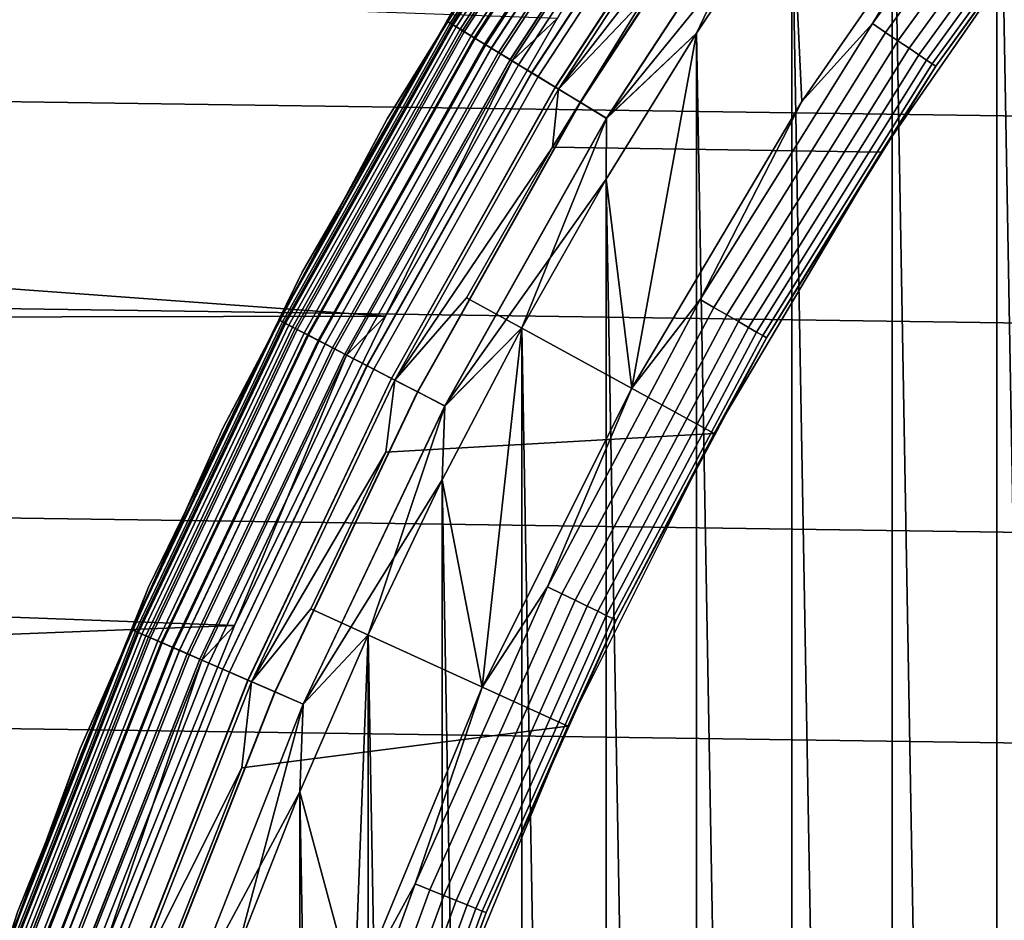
# Model space of a CAD drawing. Header units: metres. Extents: x -25 to 100, y -25 to 25.
# Tile 32 of 72: x -15.03 to -11.89, y 5.45 to 8.32. Entities that reach past the tile are written whole.
import ezdxf

# ---------------------------------------------------------------- set-up
doc = ezdxf.new("R2010")
doc.units = ezdxf.units.M
doc.layers.add('solid_Z_536_159_XXX', color=7, linetype='CONTINUOUS')

msp = doc.modelspace()

# ---------------------------------------------------------------- linework, layer by layer
at = {"layer": 'solid_Z_536_159_XXX'}
for points in [[(-11.562266, 10.020021, 84.300003), (-11.912882, 9.600631, 84.300003), (-11.562262, -10.020027, 84.300003)], [(-11.912882, 9.600631, 84.300003), (-12.247457, 9.170031, 84.300003), (-11.912877, -9.600636, 84.300003)], [(-11.912882, 9.600631, 84.300003), (-11.912877, -9.600636, 84.300003), (-11.562262, -10.020027, 84.300003)], [(-22.383127, 9.459461, -2.5), (22.644342, 8.815928, -2.5), (22.886845, 8.165916, -2.5), (-22.644375, 8.815846, -2.5)], [(-13.067795, 9.224257, 0.247906), (-13.666817, 8.310975, 0.247906), (-13.568777, 8.478696, 0.3)], [(-13.056723, 9.216441, 0.197345), (-13.655237, 8.303933, 0.197345), (-13.666817, 8.310975, 0.247906), (-13.067795, 9.224257, 0.247906)], [(-13.066569, 9.223392, 65.877594), (-13.568768, 8.478711, 65.800003), (-13.665534, 8.310196, 65.877594)], [(-13.066569, 9.223392, 65.877594), (-13.665534, 8.310196, 65.877594), (-13.649946, 8.300716, 65.953987), (-13.051664, 9.212871, 65.953987)], [(-13.065802, 9.22285, 83.69873), (-13.2646, 8.947088, 83.599998), (-13.664732, 8.309708, 83.69873)], [(-13.065802, 9.22285, 83.69873), (-13.664732, 8.309708, 83.69873), (-13.646676, 8.298727, 83.796448), (-13.048537, 9.210663, 83.796448)], [(-13.065698, 9.222776, 74.900383), (-13.664622, 8.309641, 74.900383), (-13.2646, 8.947088, 75)], [(-13.04833, 9.210517, 74.802689), (-13.64646, 8.298595, 74.802689), (-13.664622, 8.309641, 74.900383), (-13.065698, 9.222776, 74.900383)], [(-13.038639, 9.203677, 0.149909), (-13.636325, 8.292433, 0.149909), (-13.655237, 8.303933, 0.197345), (-13.056723, 9.216441, 0.197345)], [(-13.051664, 9.212871, 65.953987), (-13.649946, 8.300716, 65.953987), (-13.62433, 8.285139, 66.026573), (-13.027171, 9.195581, 66.026573)], [(-13.048537, 9.210663, 83.796448), (-13.646676, 8.298727, 83.796448), (-13.61691, 8.280626, 83.890152), (-13.020076, 9.190573, 83.890152)], [(-13.019771, 9.190358, 74.70903), (-13.61659, 8.280433, 74.70903), (-13.64646, 8.298595, 74.802689), (-13.04833, 9.210517, 74.802689)], [(-13.014095, 9.186352, 0.107043), (-13.610656, 8.276823, 0.107043), (-13.636325, 8.292433, 0.149909), (-13.038639, 9.203677, 0.149909)], [(-13.027171, 9.195581, 66.026573), (-13.62433, 8.285139, 66.026573), (-13.589317, 8.263847, 66.093575), (-12.993693, 9.17195, 66.093575)], [(-13.020076, 9.190573, 83.890152), (-13.61691, 8.280626, 83.890152), (-13.576042, 8.255774, 83.977943), (-12.980999, 9.16299, 83.977943)], [(-12.980602, 9.162709, 74.6213), (-13.575626, 8.255522, 74.6213), (-13.61659, 8.280433, 74.70903), (-13.019771, 9.190358, 74.70903)], [(-12.983838, 9.164993, 0.070052), (-13.579011, 8.257579, 0.070052), (-13.610656, 8.276823, 0.107043), (-13.014095, 9.186352, 0.107043)], [(-12.993693, 9.17195, 66.093575), (-13.589317, 8.263847, 66.093575), (-13.545774, 8.237368, 66.153328), (-12.952057, 9.14256, 66.153328)], [(-12.948788, 9.140252, 0.040062), (-13.542354, 8.235288, 0.040062), (-13.579011, 8.257579, 0.070052), (-12.983838, 9.164993, 0.070052)], [(-12.247457, 9.170031, 84.300003), (-12.566934, 8.726937, 84.300003), (-12.247452, -9.170036, 84.300003)], [(-11.927846, 8.92951, 74.300003), (-12.534805, 8.055187, 74.300003), (-12.566931, 8.726941, 74.300003), (-12.247454, 9.170034, 74.300003)], [(-12.247457, 9.170031, 84.300003), (-12.247452, -9.170036, 84.300003), (-11.912877, -9.600636, 84.300003)], [(-12.980999, 9.16299, 83.977943), (-13.576042, 8.255774, 83.977943), (-13.524905, 8.224677, 84.058022), (-12.932104, 9.128476, 84.058022)], [(-12.931623, 9.128136, 74.541298), (-13.524402, 8.224371, 74.541298), (-13.575626, 8.255522, 74.6213), (-12.980602, 9.162709, 74.6213)], [(-12.952057, 9.14256, 66.153328), (-13.545774, 8.237368, 66.153328), (-13.494771, 8.206352, 66.204369), (-12.903291, 9.108137, 66.204369)], [(-12.910012, 9.112882, 0.017985), (-13.501801, 8.210627, 0.017985), (-13.542354, 8.235288, 0.040062), (-12.948788, 9.140252, 0.040062)], [(-11.700594, 9.141505, 74.295509), (-12.309771, 8.303045, 74.295509), (-11.927846, 8.92951, 74.300003)], [(-11.660738, 9.110367, 74.282013), (-12.26784, 8.274763, 74.282013), (-12.309771, 8.303045, 74.295509), (-11.700594, 9.141505, 74.295509)], [(-12.932104, 9.128476, 84.058022), (-13.524905, 8.224677, 84.058022), (-13.464543, 8.18797, 84.128761), (-12.874387, 9.087735, 84.128761)], [(-12.873832, 9.087343, 74.47065), (-13.463962, 8.187616, 74.47065), (-13.524402, 8.224371, 74.541298), (-12.931623, 9.128136, 74.541298)], [(-13.501801, 8.210627, 0.017985), (-12.910012, 9.112882, 0.017985), (-12.868692, 9.083714, 0.004494), (-13.458587, 8.184348, 0.004494)], [(-12.903291, 9.108137, 66.204369), (-13.494771, 8.206352, 66.204369), (-13.43757, 8.171567, 66.24543), (-12.848596, 9.06953, 66.24543)], [(-11.623338, 9.081146, 74.259941), (-12.228492, 8.248222, 74.259941), (-12.26784, 8.274763, 74.282013), (-11.660738, 9.110367, 74.282013)], [(-12.874387, 9.087735, 84.128761), (-13.464543, 8.18797, 84.128761), (-13.396186, 8.146401, 84.188713), (-12.809027, 9.041598, 84.188713)], [(-12.808408, 9.041162, 74.410797), (-13.395539, 8.146008, 74.410797), (-13.463962, 8.187616, 74.47065), (-12.873832, 9.087343, 74.47065)], [(-13.458587, 8.184348, 0.004494), (-12.868692, 9.083714, 0.004494), (-13.314355, 8.319564)], [(-11.58953, 9.054733, 74.22995), (-12.192924, 8.224232, 74.22995), (-12.228492, 8.248222, 74.259941), (-11.623338, 9.081146, 74.259941)], [(-12.848596, 9.06953, 66.24543), (-13.43757, 8.171567, 66.24543), (-13.37558, 8.13387, 66.275505), (-12.789323, 9.02769, 66.275505)], [(-12.809027, 9.041598, 84.188713), (-13.396186, 8.146401, 84.188713), (-13.321229, 8.100819, 84.236656), (-12.737355, 8.991007, 84.236656)], [(-12.736687, 8.990535, 74.362968), (-13.32053, 8.100393, 74.362968), (-13.395539, 8.146008, 74.410797), (-12.808408, 9.041162, 74.410797)], [(-11.560345, 9.031931, 74.192955), (-12.16222, 8.203521, 74.192955), (-12.192924, 8.224232, 74.22995), (-11.58953, 9.054733, 74.22995)], [(-12.789323, 9.02769, 66.275505), (-13.37558, 8.13387, 66.275505), (-13.310331, 8.094192, 66.293846), (-12.726934, 8.983651, 66.293846)], [(-11.536671, 9.013434, 74.150093), (-12.137313, 8.186721, 74.150093), (-12.16222, 8.203521, 74.192955), (-11.560345, 9.031931, 74.192955)], [(-11.519228, 8.999807, 74.102654), (-12.118962, 8.174343, 74.102654), (-12.137313, 8.186721, 74.150093), (-11.536671, 9.013434, 74.150093)], [(-12.737355, 8.991007, 84.236656), (-13.321229, 8.100819, 84.236656), (-13.241201, 8.052153, 84.271614), (-12.660834, 8.936993, 84.271614)], [(-12.66013, 8.936495, 74.328133), (-13.240463, 8.051704, 74.328133), (-13.32053, 8.100393, 74.362968), (-12.736687, 8.990535, 74.362968)], [(-12.726934, 8.983651, 66.293846), (-13.310331, 8.094192, 66.293846), (-12.731882, 8.839986, 66.300003)], [(-11.508549, 8.991464, 74.052094), (-12.107727, 8.166765, 74.052094), (-12.118962, 8.174343, 74.102654), (-11.519228, 8.999807, 74.102654)], [(-11.508549, 8.991464, 74.052094), (-11.687902, 8.749453, 74), (-12.107727, 8.166765, 74.052094)], [(-13.2646, 8.947088, 75), (-13.856405, 8.000002, 75), (-13.856405, 8.000002, 83.599998), (-13.2646, 8.947088, 83.599998)], [(-13.664732, 8.309708, 83.69873), (-13.2646, 8.947088, 83.599998), (-13.856405, 8.000002, 83.599998)], [(-13.664622, 8.309641, 74.900383), (-13.856405, 8.000002, 75), (-13.2646, 8.947088, 75)], [(-12.660834, 8.936993, 84.271614), (-13.241201, 8.052153, 84.271614), (-13.157735, 8.001395, 84.292877), (-12.581026, 8.880658, 84.292877)], [(-12.580298, 8.880144, 74.306999), (-13.156974, 8.000933, 74.306999), (-13.240463, 8.051704, 74.328133), (-12.66013, 8.936495, 74.328133)], [(-12.309771, 8.303045, 74.295509), (-12.534805, 8.055187, 74.300003), (-11.927846, 8.92951, 74.300003)], [(-12.581026, 8.880658, 84.292877), (-13.157735, 8.001395, 84.292877), (-12.566934, 8.726937, 84.300003)], [(-12.580298, 8.880144, 74.306999), (-12.870829, 8.272183, 74.300003), (-13.156974, 8.000933, 74.306999)], [(-12.580298, 8.880144, 74.306999), (-12.566931, 8.726941, 74.300003), (-12.870829, 8.272183, 74.300003)], [(-13.310331, 8.094192, 66.293846), (-13.039595, 8.379593, 66.300003), (-12.731882, 8.839986, 66.300003)], [(-22.644375, 8.815846, -2.5), (22.886845, 8.165916, -2.5), (23.110416, 7.509782, -2.5), (-22.886873, 8.165833, -2.5)], [(-12.282344, 7.893182, 66.300003), (-11.68795, 8.749389, 66.300003), (-13.039595, 8.379593, 66.300003), (-13.329879, 7.909741, 66.300003)], [(-13.157735, 8.001395, 84.292877), (-12.870831, 8.27218, 84.300003), (-12.566934, 8.726937, 84.300003)], [(-12.534805, 8.055187, 74.300003), (-13.077139, 7.141244, 74.300003), (-12.870829, 8.272183, 74.300003), (-12.566931, 8.726941, 74.300003)], [(-12.566934, 8.726937, 84.300003), (-12.870831, 8.27218, 84.300003), (-12.566929, -8.726943, 84.300003)], [(-12.566934, 8.726937, 84.300003), (-12.566929, -8.726943, 84.300003), (-12.247452, -9.170036, 84.300003)], [(-12.282302, 7.893355, 74), (-11.687902, 8.749453, 74), (-11.68795, 8.749389, 66.300003), (-12.282344, 7.893182, 66.300003)], [(-12.107727, 8.166765, 74.052094), (-11.687902, 8.749453, 74), (-12.282302, 7.893355, 74)], [(-22.179394, 8.632001), (-22.416853, 7.995283), (-13.862078, 7.371049), (-13.314355, 8.319564)], [(-13.568777, 8.478696, 0.3), (-14.127169, 7.511531, 0.3), (-14.12716, 7.511548, 65.800003), (-13.568768, 8.478711, 65.800003)], [(-13.666817, 8.310975, 0.247906), (-14.127169, 7.511531, 0.3), (-13.568777, 8.478696, 0.3)], [(-13.665534, 8.310196, 65.877594), (-13.568768, 8.478711, 65.800003), (-14.12716, 7.511548, 65.800003)], [(-13.310331, 8.094192, 66.293846), (-13.329879, 7.909741, 66.300003), (-13.039595, 8.379593, 66.300003)], [(-13.458587, 8.184348, 0.004494), (-13.314355, 8.319564), (-13.862078, 7.371049)], [(-13.666817, 8.310975, 0.247906), (-14.202117, 7.358944, 0.247906), (-14.127169, 7.511531, 0.3)], [(-13.655237, 8.303933, 0.197345), (-14.190084, 7.352709, 0.197345), (-14.202117, 7.358944, 0.247906), (-13.666817, 8.310975, 0.247906)], [(-13.665534, 8.310196, 65.877594), (-14.12716, 7.511548, 65.800003), (-14.200785, 7.358253, 65.877594)], [(-13.665534, 8.310196, 65.877594), (-14.200785, 7.358253, 65.877594), (-14.184586, 7.34986, 65.953987), (-13.649946, 8.300716, 65.953987)], [(-13.664732, 8.309708, 83.69873), (-13.856405, 8.000002, 83.599998), (-14.19995, 7.357821, 83.69873)], [(-13.664732, 8.309708, 83.69873), (-14.19995, 7.357821, 83.69873), (-14.181188, 7.348099, 83.796448), (-13.646676, 8.298727, 83.796448)], [(-13.664622, 8.309641, 74.900383), (-14.199838, 7.357763, 74.900383), (-13.856405, 8.000002, 75)], [(-13.64646, 8.298595, 74.802689), (-14.180963, 7.347982, 74.802689), (-14.199838, 7.357763, 74.900383), (-13.664622, 8.309641, 74.900383)], [(-13.636325, 8.292433, 0.149909), (-14.170431, 7.342525, 0.149909), (-14.190084, 7.352709, 0.197345), (-13.655237, 8.303933, 0.197345)], [(-13.649946, 8.300716, 65.953987), (-14.184586, 7.34986, 65.953987), (-14.157967, 7.336067, 66.026573), (-13.62433, 8.285139, 66.026573)], [(-13.646676, 8.298727, 83.796448), (-14.181188, 7.348099, 83.796448), (-14.150256, 7.332072, 83.890152), (-13.61691, 8.280626, 83.890152)], [(-13.61659, 8.280433, 74.70903), (-14.149924, 7.3319, 74.70903), (-14.180963, 7.347982, 74.802689), (-13.64646, 8.298595, 74.802689)], [(-13.610656, 8.276823, 0.107043), (-14.143756, 7.328704, 0.107043), (-14.170431, 7.342525, 0.149909), (-13.636325, 8.292433, 0.149909)], [(-13.62433, 8.285139, 66.026573), (-14.157967, 7.336067, 66.026573), (-14.121583, 7.317214, 66.093575), (-13.589317, 8.263847, 66.093575)], [(-12.309771, 8.303045, 74.295509), (-12.858976, 7.424133, 74.295509), (-12.534805, 8.055187, 74.300003)], [(-12.26784, 8.274763, 74.282013), (-12.815175, 7.398845, 74.282013), (-12.858976, 7.424133, 74.295509), (-12.309771, 8.303045, 74.295509)], [(-13.61691, 8.280626, 83.890152), (-14.150256, 7.332072, 83.890152), (-14.107787, 7.310066, 83.977943), (-13.576042, 8.255774, 83.977943)], [(-13.575626, 8.255522, 74.6213), (-14.107355, 7.309843, 74.6213), (-14.149924, 7.3319, 74.70903), (-13.61659, 8.280433, 74.70903)], [(-13.579011, 8.257579, 0.070052), (-14.110872, 7.311665, 0.070052), (-14.143756, 7.328704, 0.107043), (-13.610656, 8.276823, 0.107043)], [(-13.589317, 8.263847, 66.093575), (-14.121583, 7.317214, 66.093575), (-14.076333, 7.293768, 66.153328), (-13.545774, 8.237368, 66.153328)], [(-13.542354, 8.235288, 0.040062), (-14.07278, 7.291926, 0.040062), (-14.110872, 7.311665, 0.070052), (-13.579011, 8.257579, 0.070052)], [(-13.576042, 8.255774, 83.977943), (-14.107787, 7.310066, 83.977943), (-14.054647, 7.282531, 84.058022), (-13.524905, 8.224677, 84.058022)], [(-13.524402, 8.224371, 74.541298), (-14.054125, 7.28226, 74.541298), (-14.107355, 7.309843, 74.6213), (-13.575626, 8.255522, 74.6213)], [(-12.870831, 8.27218, 84.300003), (-13.157991, 7.80749, 84.300003), (-12.870827, -8.272185, 84.300003)], [(-13.157735, 8.001395, 84.292877), (-13.157991, 7.80749, 84.300003), (-12.870831, 8.27218, 84.300003)], [(-13.077139, 7.141244, 74.300003), (-13.157989, 7.807495, 74.300003), (-12.870829, 8.272183, 74.300003)], [(-13.156974, 8.000933, 74.306999), (-12.870829, 8.272183, 74.300003), (-13.157989, 7.807495, 74.300003)], [(-12.870831, 8.27218, 84.300003), (-12.870827, -8.272185, 84.300003), (-12.566929, -8.726943, 84.300003)], [(-12.228492, 8.248222, 74.259941), (-12.774071, 7.375113, 74.259941), (-12.815175, 7.398845, 74.282013), (-12.26784, 8.274763, 74.282013)], [(-13.545774, 8.237368, 66.153328), (-14.076333, 7.293768, 66.153328), (-14.023333, 7.266305, 66.204369), (-13.494771, 8.206352, 66.204369)], [(-13.501801, 8.210627, 0.017985), (-14.030638, 7.270091, 0.017985), (-14.07278, 7.291926, 0.040062), (-13.542354, 8.235288, 0.040062)], [(-13.524905, 8.224677, 84.058022), (-14.054647, 7.282531, 84.058022), (-13.99192, 7.250029, 84.128761), (-13.464543, 8.18797, 84.128761)], [(-13.463962, 8.187616, 74.47065), (-13.991317, 7.249716, 74.47065), (-14.054125, 7.28226, 74.541298), (-13.524402, 8.224371, 74.541298)], [(-12.192924, 8.224232, 74.22995), (-12.736917, 7.353662, 74.22995), (-12.774071, 7.375113, 74.259941), (-12.228492, 8.248222, 74.259941)], [(-12.16222, 8.203521, 74.192955), (-12.704842, 7.335144, 74.192955), (-12.736917, 7.353662, 74.22995), (-12.192924, 8.224232, 74.22995)], [(-14.030638, 7.270091, 0.017985), (-13.501801, 8.210627, 0.017985), (-13.458587, 8.184348, 0.004494), (-13.985731, 7.246822, 0.004494)], [(-13.494771, 8.206352, 66.204369), (-14.023333, 7.266305, 66.204369), (-13.963891, 7.235505, 66.24543), (-13.43757, 8.171567, 66.24543)], [(-12.137313, 8.186721, 74.150093), (-12.678823, 7.320122, 74.150093), (-12.704842, 7.335144, 74.192955), (-12.16222, 8.203521, 74.192955)], [(-22.886873, 8.165833, -2.5), (23.110416, 7.509782, -2.5), (23.315516, 6.846343, -2.5), (-23.110443, 7.509698, -2.5)], [(-13.464543, 8.18797, 84.128761), (-13.99192, 7.250029, 84.128761), (-13.920887, 7.213222, 84.188713), (-13.396186, 8.146401, 84.188713)], [(-13.395539, 8.146008, 74.410797), (-13.920215, 7.212874, 74.410797), (-13.991317, 7.249716, 74.47065), (-13.463962, 8.187616, 74.47065)], [(-13.985731, 7.246822, 0.004494), (-13.458587, 8.184348, 0.004494), (-13.862078, 7.371049)], [(-13.43757, 8.171567, 66.24543), (-13.963891, 7.235505, 66.24543), (-13.899473, 7.202127, 66.275505), (-13.37558, 8.13387, 66.275505)], [(-12.118962, 8.174343, 74.102654), (-12.659655, 7.309055, 74.102654), (-12.678823, 7.320122, 74.150093), (-12.137313, 8.186721, 74.150093)], [(-12.107727, 8.166765, 74.052094), (-12.647918, 7.302279, 74.052094), (-12.659655, 7.309055, 74.102654), (-12.118962, 8.174343, 74.102654)], [(-12.107727, 8.166765, 74.052094), (-12.282302, 7.893355, 74), (-12.647918, 7.302279, 74.052094)], [(-13.396186, 8.146401, 84.188713), (-13.920887, 7.213222, 84.188713), (-13.842994, 7.172861, 84.236656), (-13.321229, 8.100819, 84.236656)], [(-13.32053, 8.100393, 74.362968), (-13.842267, 7.172485, 74.362968), (-13.920215, 7.212874, 74.410797), (-13.395539, 8.146008, 74.410797)], [(-13.37558, 8.13387, 66.275505), (-13.899473, 7.202127, 66.275505), (-13.831669, 7.166993, 66.293846), (-13.310331, 8.094192, 66.293846)], [(-13.321229, 8.100819, 84.236656), (-13.842994, 7.172861, 84.236656), (-13.759831, 7.12977, 84.271614), (-13.241201, 8.052153, 84.271614)], [(-13.240463, 8.051704, 74.328133), (-13.759065, 7.129373, 74.328133), (-13.842267, 7.172485, 74.362968), (-13.32053, 8.100393, 74.362968)], [(-13.310331, 8.094192, 66.293846), (-13.831669, 7.166993, 66.293846), (-13.329879, 7.909741, 66.300003)], [(-13.241201, 8.052153, 84.271614), (-13.759831, 7.12977, 84.271614), (-13.673096, 7.084827, 84.292877), (-13.157735, 8.001395, 84.292877)], [(-13.156974, 8.000933, 74.306999), (-13.672304, 7.084417, 74.306999), (-13.759065, 7.129373, 74.328133), (-13.240463, 8.051704, 74.328133)], [(-12.858976, 7.424133, 74.295509), (-13.077139, 7.141244, 74.300003), (-12.534805, 8.055187, 74.300003)], [(-22.633904, 7.770229, -0.008555), (-22.635763, 7.352586), (-13.862078, 7.371049), (-22.416853, 7.995283)], [(-13.856405, 8.000002, 75), (-14.380704, 7.01394, 75), (-14.380704, 7.01394, 83.599998), (-13.856405, 8.000002, 83.599998)], [(-14.19995, 7.357821, 83.69873), (-13.856405, 8.000002, 83.599998), (-14.380704, 7.01394, 83.599998)], [(-14.199838, 7.357763, 74.900383), (-14.380704, 7.01394, 75), (-13.856405, 8.000002, 75)], [(-13.157735, 8.001395, 84.292877), (-13.673096, 7.084827, 84.292877), (-13.157991, 7.80749, 84.300003)], [(-13.156974, 8.000933, 74.306999), (-13.427831, 7.333636, 74.300003), (-13.672304, 7.084417, 74.306999)], [(-13.156974, 8.000933, 74.306999), (-13.157989, 7.807495, 74.300003), (-13.427831, 7.333636, 74.300003)], [(-13.831669, 7.166993, 66.293846), (-13.603589, 7.428945, 66.300003), (-13.329879, 7.909741, 66.300003)], [(-12.813913, 6.997346, 66.300003), (-12.282344, 7.893182, 66.300003), (-13.329879, 7.909741, 66.300003), (-13.603589, 7.428945, 66.300003)], [(-12.814114, 6.997035, 74), (-12.282302, 7.893355, 74), (-12.282344, 7.893182, 66.300003), (-12.813913, 6.997346, 66.300003)], [(-12.647918, 7.302279, 74.052094), (-12.282302, 7.893355, 74), (-12.814114, 6.997035, 74)], [(-13.673096, 7.084827, 84.292877), (-13.427834, 7.333632, 84.300003), (-13.157991, 7.80749, 84.300003)], [(-13.077139, 7.141244, 74.300003), (-13.55367, 6.189193, 74.300003), (-13.427831, 7.333636, 74.300003), (-13.157989, 7.807495, 74.300003)], [(-13.157991, 7.80749, 84.300003), (-13.427834, 7.333632, 84.300003), (-13.157988, -7.807497, 84.300003)], [(-13.157991, 7.80749, 84.300003), (-13.157988, -7.807497, 84.300003), (-12.870827, -8.272185, 84.300003)], [(-23.110443, 7.509698, -2.5), (23.315516, 6.846343, -2.5), (23.501705, 6.177131, -2.5), (-23.31554, 6.84626, -2.5)], [(-14.127169, 7.511531, 0.3), (-14.616735, 6.50777, 0.3), (-14.616727, 6.507788, 65.800003), (-14.12716, 7.511548, 65.800003)], [(-14.202117, 7.358944, 0.247906), (-14.616735, 6.50777, 0.3), (-14.127169, 7.511531, 0.3)], [(-14.200785, 7.358253, 65.877594), (-14.12716, 7.511548, 65.800003), (-14.616727, 6.507788, 65.800003)], [(-13.831669, 7.166993, 66.293846), (-13.860418, 6.937956, 66.300003), (-12.813913, 6.997346, 66.300003), (-13.603589, 7.428945, 66.300003)], [(-12.858976, 7.424133, 74.295509), (-13.345533, 6.509052, 74.295509), (-13.077139, 7.141244, 74.300003)], [(-12.815175, 7.398845, 74.282013), (-13.300075, 6.48688, 74.282013), (-13.345533, 6.509052, 74.295509), (-12.858976, 7.424133, 74.295509)], [(-12.774071, 7.375113, 74.259941), (-13.257416, 6.466074, 74.259941), (-13.300075, 6.48688, 74.282013), (-12.815175, 7.398845, 74.282013)], [(-12.736917, 7.353662, 74.22995), (-13.218856, 6.447267, 74.22995), (-13.257416, 6.466074, 74.259941), (-12.774071, 7.375113, 74.259941)], [(-22.635763, 7.352586), (-22.836573, 6.702749), (-14.342754, 6.385384), (-13.862078, 7.371049)], [(-14.202117, 7.358944, 0.247906), (-14.671201, 6.372602, 0.247906), (-14.616735, 6.50777, 0.3)], [(-14.190084, 7.352709, 0.197345), (-14.65877, 6.367202, 0.197345), (-14.671201, 6.372602, 0.247906), (-14.202117, 7.358944, 0.247906)], [(-14.200785, 7.358253, 65.877594), (-14.616727, 6.507788, 65.800003), (-14.669825, 6.372004, 65.877594)], [(-14.200785, 7.358253, 65.877594), (-14.669825, 6.372004, 65.877594), (-14.65309, 6.364736, 65.953987), (-14.184586, 7.34986, 65.953987)], [(-14.19995, 7.357821, 83.69873), (-14.380704, 7.01394, 83.599998), (-14.668962, 6.37163, 83.69873)], [(-14.19995, 7.357821, 83.69873), (-14.668962, 6.37163, 83.69873), (-14.64958, 6.36321, 83.796448), (-14.181188, 7.348099, 83.796448)], [(-14.199838, 7.357763, 74.900383), (-14.668846, 6.371579, 74.900383), (-14.380704, 7.01394, 75)], [(-14.180963, 7.347982, 74.802689), (-14.649347, 6.36311, 74.802689), (-14.668846, 6.371579, 74.900383), (-14.199838, 7.357763, 74.900383)], [(-14.170431, 7.342525, 0.149909), (-14.638468, 6.358384, 0.149909), (-14.65877, 6.367202, 0.197345), (-14.190084, 7.352709, 0.197345)], [(-14.184586, 7.34986, 65.953987), (-14.65309, 6.364736, 65.953987), (-14.625592, 6.352791, 66.026573), (-14.157967, 7.336067, 66.026573)], [(-14.181188, 7.348099, 83.796448), (-14.64958, 6.36321, 83.796448), (-14.617626, 6.349331, 83.890152), (-14.150256, 7.332072, 83.890152)], [(-14.149924, 7.3319, 74.70903), (-14.617284, 6.349183, 74.70903), (-14.649347, 6.36311, 74.802689), (-14.180963, 7.347982, 74.802689)], [(-13.985731, 7.246822, 0.004494), (-13.862078, 7.371049), (-14.342754, 6.385384)], [(-12.704842, 7.335144, 74.192955), (-13.185567, 6.431031, 74.192955), (-13.218856, 6.447267, 74.22995), (-12.736917, 7.353662, 74.22995)], [(-14.143756, 7.328704, 0.107043), (-14.610912, 6.346415, 0.107043), (-14.638468, 6.358384, 0.149909), (-14.170431, 7.342525, 0.149909)], [(-14.157967, 7.336067, 66.026573), (-14.625592, 6.352791, 66.026573), (-14.588007, 6.336465, 66.093575), (-14.121583, 7.317214, 66.093575)], [(-14.150256, 7.332072, 83.890152), (-14.617626, 6.349331, 83.890152), (-14.573755, 6.330275, 83.977943), (-14.107787, 7.310066, 83.977943)], [(-14.107355, 7.309843, 74.6213), (-14.573309, 6.330081, 74.6213), (-14.617284, 6.349183, 74.70903), (-14.149924, 7.3319, 74.70903)], [(-14.110872, 7.311665, 0.070052), (-14.576941, 6.331659, 0.070052), (-14.610912, 6.346415, 0.107043), (-14.143756, 7.328704, 0.107043)], [(-14.121583, 7.317214, 66.093575), (-14.588007, 6.336465, 66.093575), (-14.541262, 6.316162, 66.153328), (-14.076333, 7.293768, 66.153328)], [(-13.427834, 7.333632, 84.300003), (-13.681182, 6.849241, 84.300003), (-13.42783, -7.333638, 84.300003)], [(-13.673096, 7.084827, 84.292877), (-13.681182, 6.849241, 84.300003), (-13.427834, 7.333632, 84.300003)], [(-13.55367, 6.189193, 74.300003), (-13.68118, 6.849245, 74.300003), (-13.427831, 7.333636, 74.300003)], [(-13.672304, 7.084417, 74.306999), (-13.427831, 7.333636, 74.300003), (-13.68118, 6.849245, 74.300003)], [(-13.427834, 7.333632, 84.300003), (-13.42783, -7.333638, 84.300003), (-13.157988, -7.807497, 84.300003)], [(-12.678823, 7.320122, 74.150093), (-13.158565, 6.417861, 74.150093), (-13.185567, 6.431031, 74.192955), (-12.704842, 7.335144, 74.192955)], [(-12.659655, 7.309055, 74.102654), (-13.13867, 6.408158, 74.102654), (-13.158565, 6.417861, 74.150093), (-12.678823, 7.320122, 74.150093)], [(-14.07278, 7.291926, 0.040062), (-14.537591, 6.314567, 0.040062), (-14.576941, 6.331659, 0.070052), (-14.110872, 7.311665, 0.070052)], [(-14.107787, 7.310066, 83.977943), (-14.573755, 6.330275, 83.977943), (-14.518861, 6.306431, 84.058022), (-14.054647, 7.282531, 84.058022)], [(-14.054125, 7.28226, 74.541298), (-14.51832, 6.306196, 74.541298), (-14.573309, 6.330081, 74.6213), (-14.107355, 7.309843, 74.6213)], [(-14.076333, 7.293768, 66.153328), (-14.541262, 6.316162, 66.153328), (-14.486511, 6.29238, 66.204369), (-14.023333, 7.266305, 66.204369)], [(-14.030638, 7.270091, 0.017985), (-14.494058, 6.295658, 0.017985), (-14.537591, 6.314567, 0.040062), (-14.07278, 7.291926, 0.040062)], [(-14.054647, 7.282531, 84.058022), (-14.518861, 6.306431, 84.058022), (-14.454062, 6.278285, 84.128761), (-13.99192, 7.250029, 84.128761)], [(-13.991317, 7.249716, 74.47065), (-14.453439, 6.278014, 74.47065), (-14.51832, 6.306196, 74.541298), (-14.054125, 7.28226, 74.541298)], [(-12.647918, 7.302279, 74.052094), (-13.12649, 6.402217, 74.052094), (-13.13867, 6.408158, 74.102654), (-12.659655, 7.309055, 74.102654)], [(-12.647918, 7.302279, 74.052094), (-12.814114, 6.997035, 74), (-13.12649, 6.402217, 74.052094)], [(-14.494058, 6.295658, 0.017985), (-14.030638, 7.270091, 0.017985), (-13.985731, 7.246822, 0.004494), (-14.447668, 6.275508, 0.004494)], [(-14.023333, 7.266305, 66.204369), (-14.486511, 6.29238, 66.204369), (-14.425106, 6.265708, 66.24543), (-13.963891, 7.235505, 66.24543)], [(-13.99192, 7.250029, 84.128761), (-14.454062, 6.278285, 84.128761), (-14.380682, 6.246411, 84.188713), (-13.920887, 7.213222, 84.188713)], [(-13.920215, 7.212874, 74.410797), (-14.379988, 6.24611, 74.410797), (-14.453439, 6.278014, 74.47065), (-13.991317, 7.249716, 74.47065)], [(-14.447668, 6.275508, 0.004494), (-13.985731, 7.246822, 0.004494), (-14.342754, 6.385384)], [(-13.963891, 7.235505, 66.24543), (-14.425106, 6.265708, 66.24543), (-14.358561, 6.236803, 66.275505), (-13.899473, 7.202127, 66.275505)], [(-13.920887, 7.213222, 84.188713), (-14.380682, 6.246411, 84.188713), (-14.300216, 6.211461, 84.236656), (-13.842994, 7.172861, 84.236656)], [(-13.842267, 7.172485, 74.362968), (-14.299465, 6.211134, 74.362968), (-14.379988, 6.24611, 74.410797), (-13.920215, 7.212874, 74.410797)], [(-13.899473, 7.202127, 66.275505), (-14.358561, 6.236803, 66.275505), (-14.288517, 6.206379, 66.293846), (-13.831669, 7.166993, 66.293846)], [(-13.842994, 7.172861, 84.236656), (-14.300216, 6.211461, 84.236656), (-14.214307, 6.174145, 84.271614), (-13.759831, 7.12977, 84.271614)], [(-13.759065, 7.129373, 74.328133), (-14.213515, 6.173801, 74.328133), (-14.299465, 6.211134, 74.362968), (-13.842267, 7.172485, 74.362968)], [(-13.831669, 7.166993, 66.293846), (-14.288517, 6.206379, 66.293846), (-13.860418, 6.937956, 66.300003)], [(-13.759831, 7.12977, 84.271614), (-14.214307, 6.174145, 84.271614), (-14.124706, 6.135226, 84.292877), (-13.673096, 7.084827, 84.292877)], [(-13.672304, 7.084417, 74.306999), (-14.123889, 6.134871, 74.306999), (-14.213515, 6.173801, 74.328133), (-13.759065, 7.129373, 74.328133)], [(-13.345533, 6.509052, 74.295509), (-13.55367, 6.189193, 74.300003), (-13.077139, 7.141244, 74.300003)], [(-13.673096, 7.084827, 84.292877), (-14.124706, 6.135226, 84.292877), (-13.681182, 6.849241, 84.300003)], [(-13.672304, 7.084417, 74.306999), (-13.917253, 6.355947, 74.300003), (-14.123889, 6.134871, 74.306999)], [(-13.672304, 7.084417, 74.306999), (-13.68118, 6.849245, 74.300003), (-13.917253, 6.355947, 74.300003)], [(-14.380704, 7.01394, 75), (-14.834941, 5.993707, 75), (-14.834941, 5.993707, 83.599998), (-14.380704, 7.01394, 83.599998)], [(-14.668962, 6.37163, 83.69873), (-14.380704, 7.01394, 83.599998), (-14.834941, 5.993707, 83.599998)], [(-14.668846, 6.371579, 74.900383), (-14.834941, 5.993707, 75), (-14.380704, 7.01394, 75)], [(-13.280758, 6.06472, 66.300003), (-12.813913, 6.997346, 66.300003), (-13.860418, 6.937956, 66.300003), (-14.099398, 6.438644, 66.300003)], [(-13.280627, 6.065058, 74), (-12.814114, 6.997035, 74), (-12.813913, 6.997346, 66.300003), (-13.280758, 6.06472, 66.300003)], [(-13.12649, 6.402217, 74.052094), (-12.814114, 6.997035, 74), (-13.280627, 6.065058, 74)], [(-14.288517, 6.206379, 66.293846), (-14.099398, 6.438644, 66.300003), (-13.860418, 6.937956, 66.300003)], [(-23.31554, 6.84626, -2.5), (23.501705, 6.177131, -2.5), (23.668512, 5.50377, -2.5), (-23.501726, 6.177049, -2.5)], [(-14.124706, 6.135226, 84.292877), (-13.917254, 6.355942, 84.300003), (-13.681182, 6.849241, 84.300003)], [(-13.55367, 6.189193, 74.300003), (-13.960315, 5.207464, 74.300003), (-13.917253, 6.355947, 74.300003), (-13.68118, 6.849245, 74.300003)], [(-13.681182, 6.849241, 84.300003), (-13.917254, 6.355942, 84.300003), (-13.681178, -6.849247, 84.300003)], [(-13.681182, 6.849241, 84.300003), (-13.681178, -6.849247, 84.300003), (-13.42783, -7.333638, 84.300003)], [(-22.836573, 6.702749), (-23.018856, 6.047268), (-14.342754, 6.385384)], [(-14.616735, 6.50777, 0.3), (-15.035089, 5.472304, 0.3), (-15.035082, 5.472322, 65.800003), (-14.616727, 6.507788, 65.800003)], [(-14.671201, 6.372602, 0.247906), (-15.035089, 5.472304, 0.3), (-14.616735, 6.50777, 0.3)], [(-14.669825, 6.372004, 65.877594), (-14.616727, 6.507788, 65.800003), (-15.035082, 5.472322, 65.800003)], [(-13.345533, 6.509052, 74.295509), (-13.767073, 5.562259, 74.295509), (-13.55367, 6.189193, 74.300003)], [(-13.300075, 6.48688, 74.282013), (-13.720179, 5.543312, 74.282013), (-13.767073, 5.562259, 74.295509), (-13.345533, 6.509052, 74.295509)], [(-13.257416, 6.466074, 74.259941), (-13.676172, 5.525532, 74.259941), (-13.720179, 5.543312, 74.282013), (-13.300075, 6.48688, 74.282013)], [(-13.218856, 6.447267, 74.22995), (-13.636394, 5.50946, 74.22995), (-13.676172, 5.525532, 74.259941), (-13.257416, 6.466074, 74.259941)], [(-14.288517, 6.206379, 66.293846), (-14.319805, 5.93232, 66.300003), (-13.280758, 6.06472, 66.300003), (-14.099398, 6.438644, 66.300003)], [(-13.185567, 6.431031, 74.192955), (-13.602054, 5.495586, 74.192955), (-13.636394, 5.50946, 74.22995), (-13.218856, 6.447267, 74.22995)], [(-13.158565, 6.417861, 74.150093), (-13.574199, 5.484332, 74.150093), (-13.602054, 5.495586, 74.192955), (-13.185567, 6.431031, 74.192955)], [(-13.13867, 6.408158, 74.102654), (-13.553676, 5.47604, 74.102654), (-13.574199, 5.484332, 74.150093), (-13.158565, 6.417861, 74.150093)], [(-13.12649, 6.402217, 74.052094), (-13.54111, 5.470963, 74.052094), (-13.553676, 5.47604, 74.102654), (-13.13867, 6.408158, 74.102654)], [(-13.12649, 6.402217, 74.052094), (-13.280627, 6.065058, 74), (-13.54111, 5.470963, 74.052094)], [(-23.018856, 6.047268), (-23.182154, 5.387731), (-14.752962, 5.37017), (-14.342754, 6.385384)], [(-14.671201, 6.372602, 0.247906), (-15.07188, 5.356547, 0.247906), (-15.035089, 5.472304, 0.3)], [(-14.65877, 6.367202, 0.197345), (-15.059111, 5.352009, 0.197345), (-15.07188, 5.356547, 0.247906), (-14.671201, 6.372602, 0.247906)], [(-14.669825, 6.372004, 65.877594), (-15.035082, 5.472322, 65.800003), (-15.070467, 5.356045, 65.877594)], [(-14.669825, 6.372004, 65.877594), (-15.070467, 5.356045, 65.877594), (-15.053276, 5.349936, 65.953987), (-14.65309, 6.364736, 65.953987)], [(-14.668962, 6.37163, 83.69873), (-14.834941, 5.993707, 83.599998), (-15.069581, 5.355731, 83.69873)], [(-14.668962, 6.37163, 83.69873), (-15.069581, 5.355731, 83.69873), (-15.049669, 5.348654, 83.796448), (-14.64958, 6.36321, 83.796448)], [(-14.668846, 6.371579, 74.900383), (-15.069461, 5.355688, 74.900383), (-14.834941, 5.993707, 75)], [(-14.649347, 6.36311, 74.802689), (-15.049431, 5.348569, 74.802689), (-15.069461, 5.355688, 74.900383), (-14.668846, 6.371579, 74.900383)], [(-14.447668, 6.275508, 0.004494), (-14.342754, 6.385384), (-14.752962, 5.37017)], [(-14.638468, 6.358384, 0.149909), (-15.038254, 5.344597, 0.149909), (-15.059111, 5.352009, 0.197345), (-14.65877, 6.367202, 0.197345)], [(-14.65309, 6.364736, 65.953987), (-15.053276, 5.349936, 65.953987), (-15.025026, 5.339896, 66.026573), (-14.625592, 6.352791, 66.026573)], [(-14.64958, 6.36321, 83.796448), (-15.049669, 5.348654, 83.796448), (-15.016843, 5.336987, 83.890152), (-14.617626, 6.349331, 83.890152)], [(-14.617284, 6.349183, 74.70903), (-15.016491, 5.336862, 74.70903), (-15.049431, 5.348569, 74.802689), (-14.649347, 6.36311, 74.802689)], [(-14.610912, 6.346415, 0.107043), (-15.009946, 5.334536, 0.107043), (-15.038254, 5.344597, 0.149909), (-14.638468, 6.358384, 0.149909)], [(-14.625592, 6.352791, 66.026573), (-15.025026, 5.339896, 66.026573), (-14.986414, 5.326173, 66.093575), (-14.588007, 6.336465, 66.093575)], [(-14.617626, 6.349331, 83.890152), (-15.016843, 5.336987, 83.890152), (-14.971774, 5.32097, 83.977943), (-14.573755, 6.330275, 83.977943)], [(-14.573309, 6.330081, 74.6213), (-14.971315, 5.320807, 74.6213), (-15.016491, 5.336862, 74.70903), (-14.617284, 6.349183, 74.70903)], [(-14.576941, 6.331659, 0.070052), (-14.975047, 5.322133, 0.070052), (-15.009946, 5.334536, 0.107043), (-14.610912, 6.346415, 0.107043)], [(-13.917254, 6.355942, 84.300003), (-14.13513, 5.855605, 84.300003), (-13.917252, -6.355949, 84.300003)], [(-14.124706, 6.135226, 84.292877), (-14.13513, 5.855605, 84.300003), (-13.917254, 6.355942, 84.300003)], [(-13.960315, 5.207464, 74.300003), (-14.135128, 5.85561, 74.300003), (-13.917253, 6.355947, 74.300003)], [(-14.123889, 6.134871, 74.306999), (-13.917253, 6.355947, 74.300003), (-14.135128, 5.85561, 74.300003)], [(-13.917254, 6.355942, 84.300003), (-13.917252, -6.355949, 84.300003), (-13.681178, -6.849247, 84.300003)], [(-14.588007, 6.336465, 66.093575), (-14.986414, 5.326173, 66.093575), (-14.938393, 5.309106, 66.153328), (-14.541262, 6.316162, 66.153328)], [(-14.537591, 6.314567, 0.040062), (-14.934622, 5.307766, 0.040062), (-14.975047, 5.322133, 0.070052), (-14.576941, 6.331659, 0.070052)], [(-14.573755, 6.330275, 83.977943), (-14.971774, 5.32097, 83.977943), (-14.91538, 5.300927, 84.058022), (-14.518861, 6.306431, 84.058022)], [(-14.51832, 6.306196, 74.541298), (-14.914824, 5.30073, 74.541298), (-14.971315, 5.320807, 74.6213), (-14.573309, 6.330081, 74.6213)], [(-14.541262, 6.316162, 66.153328), (-14.938393, 5.309106, 66.153328), (-14.882148, 5.289116, 66.204369), (-14.486511, 6.29238, 66.204369)], [(-14.494058, 6.295658, 0.017985), (-14.8899, 5.291872, 0.017985), (-14.934622, 5.307766, 0.040062), (-14.537591, 6.314567, 0.040062)], [(-14.518861, 6.306431, 84.058022), (-14.91538, 5.300927, 84.058022), (-14.848811, 5.277269, 84.128761), (-14.454062, 6.278285, 84.128761)], [(-14.453439, 6.278014, 74.47065), (-14.848171, 5.277041, 74.47065), (-14.914824, 5.30073, 74.541298), (-14.51832, 6.306196, 74.541298)], [(-14.8899, 5.291872, 0.017985), (-14.494058, 6.295658, 0.017985), (-14.447668, 6.275508, 0.004494), (-14.842243, 5.274934, 0.004494)], [(-14.486511, 6.29238, 66.204369), (-14.882148, 5.289116, 66.204369), (-14.819065, 5.266697, 66.24543), (-14.425106, 6.265708, 66.24543)], [(-14.454062, 6.278285, 84.128761), (-14.848811, 5.277269, 84.128761), (-14.773427, 5.250477, 84.188713), (-14.380682, 6.246411, 84.188713)], [(-14.379988, 6.24611, 74.410797), (-14.772714, 5.250224, 74.410797), (-14.848171, 5.277041, 74.47065), (-14.453439, 6.278014, 74.47065)], [(-14.842243, 5.274934, 0.004494), (-14.447668, 6.275508, 0.004494), (-14.752962, 5.37017)], [(-14.425106, 6.265708, 66.24543), (-14.819065, 5.266697, 66.24543), (-14.750702, 5.242401, 66.275505), (-14.358561, 6.236803, 66.275505)], [(-14.380682, 6.246411, 84.188713), (-14.773427, 5.250477, 84.188713), (-14.690764, 5.221099, 84.236656), (-14.300216, 6.211461, 84.236656)], [(-14.299465, 6.211134, 74.362968), (-14.689993, 5.220825, 74.362968), (-14.772714, 5.250224, 74.410797), (-14.379988, 6.24611, 74.410797)], [(-14.358561, 6.236803, 66.275505), (-14.750702, 5.242401, 66.275505), (-14.678745, 5.216827, 66.293846), (-14.288517, 6.206379, 66.293846)], [(-14.300216, 6.211461, 84.236656), (-14.690764, 5.221099, 84.236656), (-14.602509, 5.189733, 84.271614), (-14.214307, 6.174145, 84.271614)], [(-14.213515, 6.173801, 74.328133), (-14.601695, 5.189444, 74.328133), (-14.689993, 5.220825, 74.362968), (-14.299465, 6.211134, 74.362968)], [(-14.288517, 6.206379, 66.293846), (-14.678745, 5.216827, 66.293846), (-14.319805, 5.93232, 66.300003)], [(-13.767073, 5.562259, 74.295509), (-13.960315, 5.207464, 74.300003), (-13.55367, 6.189193, 74.300003)], [(-23.501726, 6.177049, -2.5), (23.668512, 5.50377, -2.5), (23.815849, 4.826294, -2.5), (-23.66853, 5.503693, -2.5)], [(-14.214307, 6.174145, 84.271614), (-14.602509, 5.189733, 84.271614), (-14.510461, 5.157019, 84.292877), (-14.124706, 6.135226, 84.292877)], [(-14.123889, 6.134871, 74.306999), (-14.509622, 5.156721, 74.306999), (-14.601695, 5.189444, 74.328133), (-14.213515, 6.173801, 74.328133)], [(-14.124706, 6.135226, 84.292877), (-14.510461, 5.157019, 84.292877), (-14.13513, 5.855605, 84.300003)], [(-14.123889, 6.134871, 74.306999), (-14.334898, 5.347773, 74.300003), (-14.509622, 5.156721, 74.306999)], [(-14.123889, 6.134871, 74.306999), (-14.135128, 5.85561, 74.300003), (-14.334898, 5.347773, 74.300003)], [(-13.679364, 5.102276, 66.300003), (-13.280758, 6.06472, 66.300003), (-14.319805, 5.93232, 66.300003), (-14.522403, 5.417226, 66.300003)], [(-13.679466, 5.102176, 74), (-13.280627, 6.065058, 74), (-13.280758, 6.06472, 66.300003), (-13.679364, 5.102276, 66.300003)], [(-13.54111, 5.470963, 74.052094), (-13.280627, 6.065058, 74), (-13.679466, 5.102176, 74)], [(-14.834941, 5.993707, 75), (-15.216904, 4.944273, 75), (-15.216904, 4.944273, 83.599998), (-14.834941, 5.993707, 83.599998)], [(-15.069581, 5.355731, 83.69873), (-14.834941, 5.993707, 83.599998), (-15.216904, 4.944273, 83.599998)], [(-15.069461, 5.355688, 74.900383), (-15.216904, 4.944273, 75), (-14.834941, 5.993707, 75)], [(-14.678745, 5.216827, 66.293846), (-14.522403, 5.417226, 66.300003), (-14.319805, 5.93232, 66.300003)], [(-14.510461, 5.157019, 84.292877), (-14.3349, 5.347768, 84.300003), (-14.13513, 5.855605, 84.300003)], [(-14.13513, 5.855605, 84.300003), (-14.3349, 5.347768, 84.300003), (-14.135127, -5.855612, 84.300003)], [(-13.960315, 5.207464, 74.300003), (-14.296557, 4.197305, 74.300003), (-14.334898, 5.347773, 74.300003), (-14.135128, 5.85561, 74.300003)], [(-14.13513, 5.855605, 84.300003), (-14.135127, -5.855612, 84.300003), (-13.917252, -6.355949, 84.300003)], [(-13.767073, 5.562259, 74.295509), (-14.121541, 4.588367, 74.295509), (-13.960315, 5.207464, 74.300003)], [(-13.720179, 5.543312, 74.282013), (-14.073439, 4.572737, 74.282013), (-14.121541, 4.588367, 74.295509), (-13.767073, 5.562259, 74.295509)], [(-13.676172, 5.525532, 74.259941), (-14.028299, 4.558071, 74.259941), (-14.073439, 4.572737, 74.282013), (-13.720179, 5.543312, 74.282013)], [(-13.636394, 5.50946, 74.22995), (-13.987496, 4.544813, 74.22995), (-14.028299, 4.558071, 74.259941), (-13.676172, 5.525532, 74.259941)], [(-23.66853, 5.503693, -2.5), (23.815849, 4.826294, -2.5), (23.944002, 4.143672, -2.5), (-23.815865, 4.826222, -2.5)], [(-13.602054, 5.495586, 74.192955), (-13.952272, 4.533368, 74.192955), (-13.987496, 4.544813, 74.22995), (-13.636394, 5.50946, 74.22995)], [(-13.574199, 5.484332, 74.150093), (-13.9237, 4.524085, 74.150093), (-13.952272, 4.533368, 74.192955), (-13.602054, 5.495586, 74.192955)], [(-13.553676, 5.47604, 74.102654), (-13.902649, 4.517244, 74.102654), (-13.9237, 4.524085, 74.150093), (-13.574199, 5.484332, 74.150093)], [(-13.54111, 5.470963, 74.052094), (-13.88976, 4.513056, 74.052094), (-13.902649, 4.517244, 74.102654), (-13.553676, 5.47604, 74.102654)], [(-13.54111, 5.470963, 74.052094), (-13.679466, 5.102176, 74), (-13.88976, 4.513056, 74.052094)]]:
    msp.add_3dface(points, dxfattribs=at)

doc.saveas('drawing.dxf')
